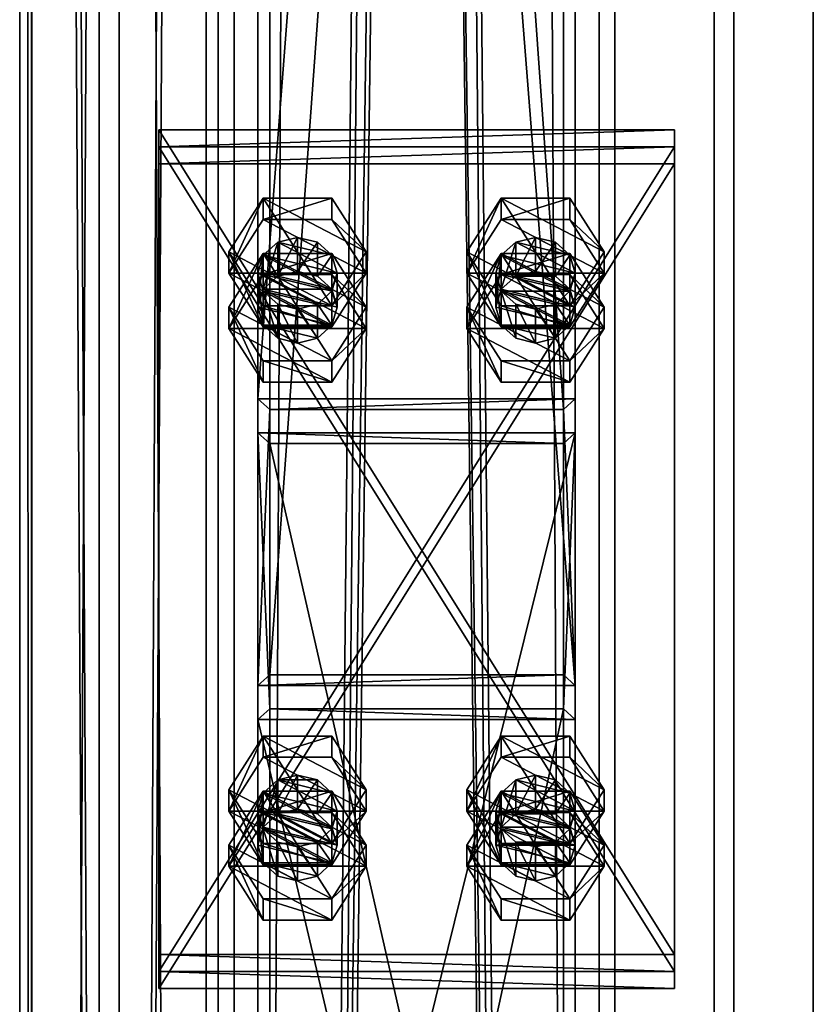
# Model space of a CAD drawing. Header units: millimetres. Extents: x -333 to 67333, y -930 to 39730.
# Tile 165 of 256: x -100 to 100, y 12513 to 12761. Entities that reach past the tile are written whole.
import ezdxf

# ---------------------------------------------------------------- set-up
doc = ezdxf.new("R2010")
doc.units = ezdxf.units.MM
for name, color, linetype in [('13', 7, 'Continuous'), ('3', 7, 'Continuous'), ('5', 7, 'Continuous'), ('6', 7, 'Continuous'), ('95', 7, 'Continuous'), ('99', 7, 'Continuous')]:
    doc.layers.add(name, color=color, linetype=linetype)

msp = doc.modelspace()

# ---------------------------------------------------------------- meshes
at = {"layer": '13', "color": 30}
mesh = msp.add_polyface(dxfattribs=at)
corners = [(-100, 9474.38, 2980), (-50, 9474.38, 2980), (-50, 19324.35, 2980), (-100, 19324.35, 2980), (-50, 9474.38, 2983), (-50, 19324.35, 2983), (-97, 9474.38, 2983), (-97, 19324.35, 2983), (-97, 9474.38, 3030), (-97, 19324.35, 3030), (-100, 9474.38, 3030), (-100, 19324.35, 3030)]
mesh.append_faces([[corners[k] for k in face] for face in [(0, 2, 3, 3), (1, 5, 2, 2), (4, 7, 5, 5), (6, 9, 7, 7), (8, 11, 9, 9), (10, 3, 11, 11), (0, 4, 1, 1), (8, 0, 10, 10), (7, 2, 5, 5)]], dxfattribs={"vtx0": -1, "color": 30})
mesh.append_faces([[corners[k] for k in face] for face in [(4, 0, 6, 6), (6, 0, 8, 8), (3, 7, 11, 11)]], dxfattribs={"vtx0": -1, "vtx1": -1, "color": 30})
mesh.append_faces([[corners[k] for k in face] for face in [(7, 3, 2, 2)]], dxfattribs={"vtx0": -1, "vtx2": -1, "vtx3": -1, "color": 30})
mesh.append_faces([[corners[k] for k in face] for face in [(9, 11, 7, 7)]], dxfattribs={"vtx1": -1, "color": 30})
mesh.append_faces([[corners[k] for k in face] for face in [(0, 1, 2, 2), (1, 4, 5, 5), (4, 6, 7, 7), (6, 8, 9, 9), (8, 10, 11, 11), (10, 0, 3, 3)]], dxfattribs={"vtx2": -1, "vtx3": -1, "color": 30})
mesh = msp.add_polyface(dxfattribs=at)
corners = [(-100.06, 6519.5, 4450), (-100.06, 6519.5, 4370), (-100.06, 15245.3, 4370), (-100.06, 15245.3, 4450), (-50.06, 6519.5, 4450), (-50.06, 15245.3, 4450), (-50.06, 6519.5, 4370), (-50.06, 15245.3, 4370), (-53.06, 15245.3, 4373), (-97.06, 15245.3, 4373), (-97.06, 15245.3, 4447), (-53.06, 15245.3, 4447), (-97.06, 6519.5, 4447), (-53.06, 6519.5, 4447), (-97.06, 6519.5, 4373), (-53.06, 6519.5, 4373)]
mesh.append_faces([[corners[k] for k in face] for face in [(0, 2, 3, 3), (4, 3, 5, 5), (6, 5, 7, 7), (12, 11, 10, 10), (14, 10, 9, 9), (15, 9, 8, 8), (13, 8, 11, 11), (1, 7, 2, 2)]], dxfattribs={"vtx0": -1, "color": 30})
mesh.append_faces([[corners[k] for k in face] for face in [(7, 8, 2, 2), (8, 5, 11, 11), (11, 5, 10, 10), (2, 9, 3, 3), (9, 2, 8, 8), (3, 10, 5, 5), (0, 12, 1, 1), (12, 4, 13, 13), (13, 4, 15, 15), (1, 14, 6, 6), (14, 1, 12, 12), (6, 15, 4, 4)]], dxfattribs={"vtx0": -1, "vtx1": -1, "color": 30})
mesh.append_faces([[corners[k] for k in face] for face in [(8, 7, 5, 5), (3, 9, 10, 10), (12, 0, 4, 4), (6, 14, 15, 15)]], dxfattribs={"vtx0": -1, "vtx2": -1, "vtx3": -1, "color": 30})
mesh.append_faces([[corners[k] for k in face] for face in [(0, 1, 2, 2), (4, 0, 3, 3), (6, 4, 5, 5), (12, 13, 11, 11), (14, 12, 10, 10), (15, 14, 9, 9), (13, 15, 8, 8), (1, 6, 7, 7)]], dxfattribs={"vtx2": -1, "vtx3": -1, "color": 30})
at = {"layer": '3', "color": 91}
mesh = msp.add_polyface(dxfattribs=at)
corners = [(-37, 13702.99, 5976.91), (37, 13702.99, 5976.91), (37, 12662.99, 3783.11), (-37, 12662.99, 3783.11), (37, 13611.92, 5957.55), (37, 12596.12, 3814.81), (-37, 13611.92, 5957.55), (-37, 12596.12, 3814.81), (-40, 13706.68, 5977.69), (-40, 13608.23, 5956.77), (-40, 12593.41, 3816.09), (-40, 12665.7, 3781.82), (40, 13608.23, 5956.77), (40, 12593.41, 3816.09), (40, 13706.68, 5977.69), (40, 12665.7, 3781.82)]
mesh.append_faces([[corners[k] for k in face] for face in [(0, 2, 3, 3), (1, 5, 2, 2), (4, 7, 5, 5), (6, 3, 7, 7), (8, 10, 11, 11), (9, 13, 10, 10), (12, 15, 13, 13), (14, 11, 15, 15)]], dxfattribs={"vtx0": -1, "color": 91})
mesh.append_faces([[corners[k] for k in face] for face in [(9, 6, 12, 12), (6, 8, 0, 0), (0, 8, 1, 1), (12, 4, 14, 14), (4, 12, 6, 6), (14, 1, 8, 8), (11, 3, 15, 15), (3, 10, 7, 7), (7, 10, 5, 5), (15, 2, 13, 13), (2, 15, 3, 3), (13, 5, 10, 10)]], dxfattribs={"vtx0": -1, "vtx1": -1, "color": 91})
mesh.append_faces([[corners[k] for k in face] for face in [(6, 9, 8, 8), (14, 4, 1, 1), (3, 11, 10, 10), (13, 2, 5, 5)]], dxfattribs={"vtx0": -1, "vtx2": -1, "vtx3": -1, "color": 91})
mesh.append_faces([[corners[k] for k in face] for face in [(0, 1, 2, 2), (1, 4, 5, 5), (4, 6, 7, 7), (6, 0, 3, 3), (8, 9, 10, 10), (9, 12, 13, 13), (12, 14, 15, 15), (14, 8, 11, 11)]], dxfattribs={"vtx2": -1, "vtx3": -1, "color": 91})
mesh = msp.add_polyface(dxfattribs=at)
corners = [(-37, 12654.42, 3765.04), (37, 12654.42, 3765.04), (37, 12329.67, 3080), (-37, 12329.67, 3080), (37, 12587.55, 3796.73), (37, 12247.78, 3080), (-37, 12587.55, 3796.73), (-37, 12247.78, 3080), (-40, 12657.13, 3763.75), (-40, 12584.84, 3798.02), (-40, 12244.46, 3080), (-40, 12332.99, 3080), (40, 12584.84, 3798.02), (40, 12244.46, 3080), (40, 12657.13, 3763.75), (40, 12332.99, 3080)]
mesh.append_faces([[corners[k] for k in face] for face in [(0, 2, 3, 3), (1, 5, 2, 2), (4, 7, 5, 5), (6, 3, 7, 7), (8, 10, 11, 11), (9, 13, 10, 10), (12, 15, 13, 13), (14, 11, 15, 15)]], dxfattribs={"vtx0": -1, "color": 91})
mesh.append_faces([[corners[k] for k in face] for face in [(9, 6, 12, 12), (6, 8, 0, 0), (0, 8, 1, 1), (12, 4, 14, 14), (4, 12, 6, 6), (14, 1, 8, 8), (11, 3, 15, 15), (3, 10, 7, 7), (7, 10, 5, 5), (15, 2, 13, 13), (2, 15, 3, 3), (13, 5, 10, 10)]], dxfattribs={"vtx0": -1, "vtx1": -1, "color": 91})
mesh.append_faces([[corners[k] for k in face] for face in [(6, 9, 8, 8), (14, 4, 1, 1), (3, 11, 10, 10), (13, 2, 5, 5)]], dxfattribs={"vtx0": -1, "vtx2": -1, "vtx3": -1, "color": 91})
mesh.append_faces([[corners[k] for k in face] for face in [(0, 1, 2, 2), (1, 4, 5, 5), (4, 6, 7, 7), (6, 0, 3, 3), (8, 9, 10, 10), (9, 12, 13, 13), (12, 14, 15, 15), (14, 8, 11, 11)]], dxfattribs={"vtx2": -1, "vtx3": -1, "color": 91})
at = {"layer": '5', "color": 131}
mesh = msp.add_polyface(dxfattribs=at)
corners = [(46, 9414.72, 2984), (-46, 9414.72, 2984), (-46, 19384.69, 2984), (46, 19384.69, 2984), (-46, 9414.72, 3076), (-46, 19384.69, 3076), (46, 9414.72, 3076), (46, 19384.69, 3076), (50, 9414.72, 2980), (50, 9414.72, 3080), (50, 19384.69, 3080), (50, 19384.69, 2980), (-50, 9414.72, 3080), (-50, 19384.69, 3080), (-50, 9414.72, 2980), (-50, 19384.69, 2980)]
mesh.append_faces([[corners[k] for k in face] for face in [(0, 2, 3, 3), (1, 5, 2, 2), (4, 7, 5, 5), (6, 3, 7, 7), (8, 10, 11, 11), (9, 13, 10, 10), (12, 15, 13, 13), (14, 11, 15, 15)]], dxfattribs={"vtx0": -1, "color": 131})
mesh.append_faces([[corners[k] for k in face] for face in [(9, 6, 12, 12), (6, 8, 0, 0), (0, 8, 1, 1), (12, 4, 14, 14), (4, 12, 6, 6), (14, 1, 8, 8), (11, 3, 15, 15), (3, 10, 7, 7), (7, 10, 5, 5), (15, 2, 13, 13), (2, 15, 3, 3), (13, 5, 10, 10)]], dxfattribs={"vtx0": -1, "vtx1": -1, "color": 131})
mesh.append_faces([[corners[k] for k in face] for face in [(6, 9, 8, 8), (14, 4, 1, 1), (3, 11, 10, 10), (13, 2, 5, 5)]], dxfattribs={"vtx0": -1, "vtx2": -1, "vtx3": -1, "color": 131})
mesh.append_faces([[corners[k] for k in face] for face in [(0, 1, 2, 2), (1, 4, 5, 5), (4, 6, 7, 7), (6, 0, 3, 3), (8, 9, 10, 10), (9, 12, 13, 13), (12, 14, 15, 15), (14, 8, 11, 11)]], dxfattribs={"vtx2": -1, "vtx3": -1, "color": 131})
at = {"layer": '6', "color": 2}
mesh = msp.add_polyface(dxfattribs=at)
corners = [(80, 19379.86, 7183.53), (-80, 19379.86, 7183.53), (-80, 7954.66, 4755.1), (80, 7954.66, 4755.1), (80, 19379.86, 7347.1), (80, 7921.4, 4911.61), (-80, 19379.86, 7347.1), (-80, 7921.4, 4911.61), (-75, 7953.62, 4759.99), (75, 7953.62, 4759.99), (75, 7922.44, 4906.72), (-75, 7922.44, 4906.72), (75, 19379.86, 7188.64), (75, 19379.86, 7341.99), (-75, 19379.86, 7188.64), (-75, 19379.86, 7341.99)]
mesh.append_faces([[corners[k] for k in face] for face in [(0, 2, 3, 3), (4, 3, 5, 5), (6, 5, 7, 7), (1, 7, 2, 2), (12, 10, 9, 9), (14, 9, 8, 8), (15, 8, 11, 11), (13, 11, 10, 10)]], dxfattribs={"vtx0": -1, "color": 2})
mesh.append_faces([[corners[k] for k in face] for face in [(2, 8, 3, 3), (8, 7, 11, 11), (11, 7, 10, 10), (3, 9, 5, 5), (9, 3, 8, 8), (5, 10, 7, 7), (0, 12, 1, 1), (12, 4, 13, 13), (13, 4, 15, 15), (1, 14, 6, 6), (14, 1, 12, 12), (6, 15, 4, 4)]], dxfattribs={"vtx0": -1, "vtx1": -1, "color": 2})
mesh.append_faces([[corners[k] for k in face] for face in [(8, 2, 7, 7), (5, 9, 10, 10), (12, 0, 4, 4), (6, 14, 15, 15)]], dxfattribs={"vtx0": -1, "vtx2": -1, "vtx3": -1, "color": 2})
mesh.append_faces([[corners[k] for k in face] for face in [(0, 1, 2, 2), (4, 0, 3, 3), (6, 4, 5, 5), (1, 6, 7, 7), (12, 13, 10, 10), (14, 12, 9, 9), (15, 14, 8, 8), (13, 15, 11, 11)]], dxfattribs={"vtx2": -1, "vtx3": -1, "color": 2})
at = {"layer": '95', "color": 7}
mesh = msp.add_polyface(dxfattribs=at)
corners = [(-40, 12688.76, 3748.76), (-38.66, 12693.28, 3746.62), (-38.66, 12701.84, 3764.69), (-40, 12697.33, 3766.83), (-35, 12696.58, 3745.05), (-35, 12705.15, 3763.12), (-30, 12697.79, 3744.47), (-30, 12706.36, 3762.55), (-25, 12696.58, 3745.05), (-25, 12705.15, 3763.12), (-21.34, 12693.28, 3746.62), (-21.34, 12701.84, 3764.69), (-20, 12688.76, 3748.76), (-20, 12697.33, 3766.83), (-21.34, 12692.81, 3768.97), (-25, 12689.5, 3770.54), (-38.66, 12692.81, 3768.97), (-47.32, 12697.33, 3766.83), (-38.66, 12710.88, 3760.4), (-38.66, 12716.23, 3771.7), (-47.32, 12702.68, 3778.12), (-21.34, 12710.88, 3760.4), (-21.34, 12716.23, 3771.7), (-12.68, 12697.33, 3766.83), (-12.68, 12702.68, 3778.12), (-21.34, 12689.13, 3784.55), (-38.66, 12683.77, 3773.26), (-47.32, 12683.4, 3737.46), (-38.66, 12696.96, 3731.04), (-38.66, 12702.31, 3742.33), (-21.34, 12696.96, 3731.04), (-21.34, 12702.31, 3742.33), (-12.68, 12688.76, 3748.76), (-12.68, 12683.4, 3737.46)]
mesh.append_faces([[corners[k] for k in face] for face in [(0, 2, 3, 3), (1, 5, 2, 2), (4, 7, 5, 5), (6, 9, 7, 7), (8, 11, 9, 9), (10, 13, 11, 11), (12, 14, 13, 13), (6, 10, 8, 8), (11, 7, 9, 9), (17, 19, 20, 20), (18, 22, 19, 19), (21, 24, 22, 22), (23, 25, 24, 24), (18, 23, 21, 21), (24, 19, 22, 22), (28, 31, 29, 29), (30, 32, 31, 31), (28, 33, 30, 30), (32, 29, 31, 31)]], dxfattribs={"vtx0": -1, "color": 7})
mesh.append_faces([[corners[k] for k in face] for face in [(14, 2, 13, 13), (13, 5, 11, 11), (25, 19, 24, 24)]], dxfattribs={"vtx0": -1, "vtx1": -1, "color": 7})
mesh.append_faces([[corners[k] for k in face] for face in [(10, 6, 4, 4), (10, 4, 1, 1), (15, 16, 3, 3), (14, 3, 2, 2), (13, 2, 5, 5), (11, 5, 7, 7), (23, 18, 17, 17), (25, 20, 19, 19)]], dxfattribs={"vtx0": -1, "vtx2": -1, "vtx3": -1, "color": 7})
mesh.append_faces([[corners[k] for k in face] for face in [(0, 1, 2, 2), (1, 4, 5, 5), (4, 6, 7, 7), (6, 8, 9, 9), (8, 10, 11, 11), (10, 12, 13, 13), (17, 18, 19, 19), (18, 21, 22, 22), (21, 23, 24, 24), (26, 17, 20, 20), (27, 28, 29, 29), (28, 30, 31, 31)]], dxfattribs={"vtx2": -1, "vtx3": -1, "color": 7})
mesh = msp.add_polyface(dxfattribs=at)
corners = [(20, 12688.76, 3748.76), (21.34, 12693.28, 3746.62), (21.34, 12701.84, 3764.69), (20, 12697.33, 3766.83), (25, 12696.58, 3745.05), (25, 12705.15, 3763.12), (30, 12697.79, 3744.47), (30, 12706.36, 3762.55), (35, 12696.58, 3745.05), (35, 12705.15, 3763.12), (38.66, 12693.28, 3746.62), (38.66, 12701.84, 3764.69), (40, 12688.76, 3748.76), (40, 12697.33, 3766.83), (38.66, 12692.81, 3768.97), (21.34, 12692.81, 3768.97), (12.68, 12697.33, 3766.83), (21.34, 12710.88, 3760.4), (21.34, 12716.23, 3771.7), (12.68, 12702.68, 3778.12), (38.66, 12710.88, 3760.4), (38.66, 12716.23, 3771.7), (47.32, 12697.33, 3766.83), (47.32, 12702.68, 3778.12), (38.66, 12689.13, 3784.55), (21.34, 12683.77, 3773.26), (12.68, 12683.4, 3737.46), (21.34, 12696.96, 3731.04), (21.34, 12702.31, 3742.33), (38.66, 12696.96, 3731.04), (38.66, 12702.31, 3742.33), (47.32, 12688.76, 3748.76), (47.32, 12683.4, 3737.46)]
mesh.append_faces([[corners[k] for k in face] for face in [(0, 2, 3, 3), (1, 5, 2, 2), (4, 7, 5, 5), (6, 9, 7, 7), (8, 11, 9, 9), (10, 13, 11, 11), (12, 14, 13, 13), (4, 8, 6, 6), (11, 7, 9, 9), (16, 18, 19, 19), (17, 21, 18, 18), (20, 23, 21, 21), (22, 24, 23, 23), (17, 22, 20, 20), (23, 18, 21, 21), (27, 30, 28, 28), (29, 31, 30, 30), (27, 32, 29, 29), (31, 28, 30, 30)]], dxfattribs={"vtx0": -1, "color": 7})
mesh.append_faces([[corners[k] for k in face] for face in [(8, 4, 10, 10), (14, 2, 13, 13), (13, 5, 11, 11), (24, 18, 23, 23)]], dxfattribs={"vtx0": -1, "vtx1": -1, "color": 7})
mesh.append_faces([[corners[k] for k in face] for face in [(12, 4, 1, 1), (14, 15, 3, 3), (14, 3, 2, 2), (13, 2, 5, 5), (11, 5, 7, 7), (22, 17, 16, 16), (24, 19, 18, 18)]], dxfattribs={"vtx0": -1, "vtx2": -1, "vtx3": -1, "color": 7})
mesh.append_faces([[corners[k] for k in face] for face in [(0, 1, 2, 2), (1, 4, 5, 5), (4, 6, 7, 7), (6, 8, 9, 9), (8, 10, 11, 11), (10, 12, 13, 13), (16, 17, 18, 18), (17, 20, 21, 21), (20, 22, 23, 23), (25, 16, 19, 19), (26, 27, 28, 28), (27, 29, 30, 30)]], dxfattribs={"vtx2": -1, "vtx3": -1, "color": 7})
mesh = msp.add_polyface(dxfattribs=at)
corners = [(-20, 12688.76, 3748.76), (-21.34, 12684.24, 3750.9), (-21.34, 12692.81, 3768.97), (-25, 12680.93, 3752.47), (-25, 12689.5, 3770.54), (-30, 12679.72, 3753.04), (-30, 12688.29, 3771.11), (-35, 12680.93, 3752.47), (-35, 12689.5, 3770.54), (-38.66, 12684.24, 3750.9), (-38.66, 12692.81, 3768.97), (-40, 12688.76, 3748.76), (-40, 12697.33, 3766.83), (-21.34, 12693.28, 3746.62), (-38.66, 12693.28, 3746.62), (-12.68, 12697.33, 3766.83), (-21.34, 12683.77, 3773.26), (-21.34, 12689.13, 3784.55), (-38.66, 12683.77, 3773.26), (-38.66, 12689.13, 3784.55), (-47.32, 12702.68, 3778.12), (-47.32, 12697.33, 3766.83), (-47.32, 12683.4, 3737.46), (-38.66, 12702.31, 3742.33), (-47.32, 12688.76, 3748.76), (-21.34, 12696.96, 3731.04), (-12.68, 12683.4, 3737.46), (-12.68, 12688.76, 3748.76), (-21.34, 12669.85, 3743.89), (-21.34, 12675.2, 3755.18), (-38.66, 12669.85, 3743.89), (-38.66, 12675.2, 3755.18), (-38.66, 12696.96, 3731.04)]
mesh.append_faces([[corners[k] for k in face] for face in [(1, 4, 2, 2), (3, 6, 4, 4), (5, 8, 6, 6), (7, 10, 8, 8), (9, 12, 10, 10), (5, 9, 7, 7), (10, 6, 8, 8), (16, 19, 17, 17), (18, 20, 19, 19), (16, 21, 18, 18), (20, 17, 19, 19), (22, 23, 24, 24), (26, 29, 27, 27), (28, 31, 29, 29), (30, 24, 31, 31), (28, 22, 30, 30), (24, 29, 31, 31)]], dxfattribs={"vtx0": -1, "color": 7})
mesh.append_faces([[corners[k] for k in face] for face in [(13, 14, 0, 0), (0, 14, 1, 1), (1, 9, 3, 3), (3, 9, 5, 5), (6, 10, 4, 4), (4, 12, 2, 2), (15, 21, 16, 16), (26, 22, 28, 28), (29, 23, 27, 27)]], dxfattribs={"vtx0": -1, "vtx1": -1, "color": 7})
mesh.append_faces([[corners[k] for k in face] for face in [(1, 14, 11, 11), (1, 11, 9, 9), (26, 32, 22, 22), (29, 24, 23, 23)]], dxfattribs={"vtx0": -1, "vtx2": -1, "vtx3": -1, "color": 7})
mesh.append_faces([[corners[k] for k in face] for face in [(0, 1, 2, 2), (1, 3, 4, 4), (3, 5, 6, 6), (5, 7, 8, 8), (7, 9, 10, 10), (9, 11, 12, 12), (15, 16, 17, 17), (16, 18, 19, 19), (25, 26, 27, 27), (26, 28, 29, 29), (28, 30, 31, 31), (30, 22, 24, 24)]], dxfattribs={"vtx2": -1, "vtx3": -1, "color": 7})
mesh = msp.add_polyface(dxfattribs=at)
corners = [(40, 12688.76, 3748.76), (38.66, 12684.24, 3750.9), (38.66, 12692.81, 3768.97), (35, 12680.93, 3752.47), (35, 12689.5, 3770.54), (30, 12679.72, 3753.04), (30, 12688.29, 3771.11), (25, 12680.93, 3752.47), (25, 12689.5, 3770.54), (21.34, 12684.24, 3750.9), (21.34, 12692.81, 3768.97), (20, 12688.76, 3748.76), (20, 12697.33, 3766.83), (38.66, 12693.28, 3746.62), (25, 12696.58, 3745.05), (21.34, 12693.28, 3746.62), (47.32, 12697.33, 3766.83), (38.66, 12683.77, 3773.26), (38.66, 12689.13, 3784.55), (21.34, 12683.77, 3773.26), (21.34, 12689.13, 3784.55), (12.68, 12702.68, 3778.12), (12.68, 12697.33, 3766.83), (12.68, 12683.4, 3737.46), (21.34, 12702.31, 3742.33), (12.68, 12688.76, 3748.76), (38.66, 12696.96, 3731.04), (47.32, 12683.4, 3737.46), (47.32, 12688.76, 3748.76), (38.66, 12669.85, 3743.89), (38.66, 12675.2, 3755.18), (21.34, 12669.85, 3743.89), (21.34, 12675.2, 3755.18), (21.34, 12696.96, 3731.04)]
mesh.append_faces([[corners[k] for k in face] for face in [(1, 4, 2, 2), (3, 6, 4, 4), (5, 8, 6, 6), (7, 10, 8, 8), (9, 12, 10, 10), (5, 9, 7, 7), (10, 6, 8, 8), (17, 20, 18, 18), (19, 21, 20, 20), (17, 22, 19, 19), (21, 18, 20, 20), (23, 24, 25, 25), (27, 30, 28, 28), (29, 32, 30, 30), (31, 25, 32, 32), (29, 23, 31, 31), (25, 30, 32, 32)]], dxfattribs={"vtx0": -1, "color": 7})
mesh.append_faces([[corners[k] for k in face] for face in [(13, 14, 0, 0), (0, 15, 1, 1), (1, 9, 3, 3), (3, 9, 5, 5), (6, 10, 4, 4), (4, 10, 2, 2), (16, 22, 17, 17), (27, 23, 29, 29), (30, 24, 28, 28)]], dxfattribs={"vtx0": -1, "vtx1": -1, "color": 7})
mesh.append_faces([[corners[k] for k in face] for face in [(1, 15, 11, 11), (1, 11, 9, 9), (27, 33, 23, 23), (30, 25, 24, 24)]], dxfattribs={"vtx0": -1, "vtx2": -1, "vtx3": -1, "color": 7})
mesh.append_faces([[corners[k] for k in face] for face in [(0, 1, 2, 2), (1, 3, 4, 4), (3, 5, 6, 6), (5, 7, 8, 8), (7, 9, 10, 10), (9, 11, 12, 12), (16, 17, 18, 18), (17, 19, 20, 20), (26, 27, 28, 28), (27, 29, 30, 30), (29, 31, 32, 32), (31, 23, 25, 25)]], dxfattribs={"vtx2": -1, "vtx3": -1, "color": 7})
mesh = msp.add_polyface(dxfattribs=at)
corners = [(-40, 12553.22, 3813.01), (-38.66, 12557.74, 3810.87), (-38.66, 12566.3, 3828.94), (-40, 12561.78, 3831.08), (-35, 12561.04, 3809.3), (-35, 12569.61, 3827.37), (-30, 12562.25, 3808.73), (-30, 12570.82, 3826.8), (-25, 12561.04, 3809.3), (-25, 12569.61, 3827.37), (-21.34, 12557.74, 3810.87), (-21.34, 12566.3, 3828.94), (-20, 12553.22, 3813.01), (-20, 12561.78, 3831.08), (-21.34, 12557.27, 3833.23), (-25, 12553.96, 3834.79), (-38.66, 12557.27, 3833.23), (-47.32, 12561.78, 3831.08), (-38.66, 12575.34, 3824.66), (-38.66, 12580.69, 3835.95), (-47.32, 12567.14, 3842.38), (-21.34, 12575.34, 3824.66), (-21.34, 12580.69, 3835.95), (-12.68, 12561.78, 3831.08), (-12.68, 12567.14, 3842.38), (-21.34, 12553.58, 3848.81), (-38.66, 12548.23, 3837.51), (-47.32, 12547.86, 3801.72), (-38.66, 12561.42, 3795.29), (-38.66, 12566.77, 3806.59), (-21.34, 12561.42, 3795.29), (-21.34, 12566.77, 3806.59), (-12.68, 12553.22, 3813.01), (-12.68, 12547.86, 3801.72)]
mesh.append_faces([[corners[k] for k in face] for face in [(0, 2, 3, 3), (1, 5, 2, 2), (4, 7, 5, 5), (6, 9, 7, 7), (8, 11, 9, 9), (10, 13, 11, 11), (12, 14, 13, 13), (6, 10, 8, 8), (9, 5, 7, 7), (17, 19, 20, 20), (18, 22, 19, 19), (21, 24, 22, 22), (23, 25, 24, 24), (18, 23, 21, 21), (24, 19, 22, 22), (28, 31, 29, 29), (30, 32, 31, 31), (28, 33, 30, 30), (32, 29, 31, 31)]], dxfattribs={"vtx0": -1, "color": 7})
mesh.append_faces([[corners[k] for k in face] for face in [(15, 3, 14, 14), (14, 2, 13, 13), (13, 5, 11, 11), (11, 5, 9, 9), (25, 19, 24, 24)]], dxfattribs={"vtx0": -1, "vtx1": -1, "color": 7})
mesh.append_faces([[corners[k] for k in face] for face in [(10, 6, 4, 4), (15, 16, 3, 3), (14, 3, 2, 2), (13, 2, 5, 5), (23, 18, 17, 17), (25, 20, 19, 19)]], dxfattribs={"vtx0": -1, "vtx2": -1, "vtx3": -1, "color": 7})
mesh.append_faces([[corners[k] for k in face] for face in [(0, 1, 2, 2), (1, 4, 5, 5), (4, 6, 7, 7), (6, 8, 9, 9), (8, 10, 11, 11), (10, 12, 13, 13), (17, 18, 19, 19), (18, 21, 22, 22), (21, 23, 24, 24), (26, 17, 20, 20), (27, 28, 29, 29), (28, 30, 31, 31)]], dxfattribs={"vtx2": -1, "vtx3": -1, "color": 7})
mesh = msp.add_polyface(dxfattribs=at)
corners = [(20, 12553.22, 3813.01), (21.34, 12557.74, 3810.87), (21.34, 12566.3, 3828.94), (20, 12561.78, 3831.08), (25, 12561.04, 3809.3), (25, 12569.61, 3827.37), (30, 12562.25, 3808.73), (30, 12570.82, 3826.8), (35, 12561.04, 3809.3), (35, 12569.61, 3827.37), (38.66, 12557.74, 3810.87), (38.66, 12566.3, 3828.94), (40, 12553.22, 3813.01), (40, 12561.78, 3831.08), (38.66, 12557.27, 3833.23), (35, 12553.96, 3834.79), (21.34, 12557.27, 3833.23), (12.68, 12561.78, 3831.08), (21.34, 12575.34, 3824.66), (21.34, 12580.69, 3835.95), (12.68, 12567.14, 3842.38), (38.66, 12575.34, 3824.66), (38.66, 12580.69, 3835.95), (47.32, 12561.78, 3831.08), (47.32, 12567.14, 3842.38), (38.66, 12553.58, 3848.81), (21.34, 12548.23, 3837.51), (12.68, 12547.86, 3801.72), (21.34, 12561.42, 3795.29), (21.34, 12566.77, 3806.59), (38.66, 12561.42, 3795.29), (38.66, 12566.77, 3806.59), (47.32, 12553.22, 3813.01), (47.32, 12547.86, 3801.72)]
mesh.append_faces([[corners[k] for k in face] for face in [(0, 2, 3, 3), (1, 5, 2, 2), (4, 7, 5, 5), (6, 9, 7, 7), (8, 11, 9, 9), (10, 13, 11, 11), (12, 14, 13, 13), (4, 8, 6, 6), (11, 7, 9, 9), (17, 19, 20, 20), (18, 22, 19, 19), (21, 24, 22, 22), (23, 25, 24, 24), (18, 23, 21, 21), (24, 19, 22, 22), (28, 31, 29, 29), (30, 32, 31, 31), (28, 33, 30, 30), (32, 29, 31, 31)]], dxfattribs={"vtx0": -1, "color": 7})
mesh.append_faces([[corners[k] for k in face] for face in [(8, 4, 10, 10), (14, 2, 13, 13), (13, 5, 11, 11), (25, 19, 24, 24)]], dxfattribs={"vtx0": -1, "vtx1": -1, "color": 7})
mesh.append_faces([[corners[k] for k in face] for face in [(10, 4, 1, 1), (15, 16, 3, 3), (14, 3, 2, 2), (13, 2, 5, 5), (11, 5, 7, 7), (23, 18, 17, 17), (25, 20, 19, 19)]], dxfattribs={"vtx0": -1, "vtx2": -1, "vtx3": -1, "color": 7})
mesh.append_faces([[corners[k] for k in face] for face in [(0, 1, 2, 2), (1, 4, 5, 5), (4, 6, 7, 7), (6, 8, 9, 9), (8, 10, 11, 11), (10, 12, 13, 13), (17, 18, 19, 19), (18, 21, 22, 22), (21, 23, 24, 24), (26, 17, 20, 20), (27, 28, 29, 29), (28, 30, 31, 31)]], dxfattribs={"vtx2": -1, "vtx3": -1, "color": 7})
mesh = msp.add_polyface(dxfattribs=at)
corners = [(-20, 12553.22, 3813.01), (-21.34, 12548.7, 3815.15), (-21.34, 12557.27, 3833.23), (-25, 12545.39, 3816.72), (-25, 12553.96, 3834.79), (-30, 12544.18, 3817.3), (-30, 12552.75, 3835.37), (-35, 12545.39, 3816.72), (-35, 12553.96, 3834.79), (-38.66, 12548.7, 3815.15), (-38.66, 12557.27, 3833.23), (-40, 12553.22, 3813.01), (-40, 12561.78, 3831.08), (-21.34, 12557.74, 3810.87), (-35, 12561.04, 3809.3), (-38.66, 12557.74, 3810.87), (-12.68, 12561.78, 3831.08), (-21.34, 12548.23, 3837.51), (-21.34, 12553.58, 3848.81), (-38.66, 12548.23, 3837.51), (-38.66, 12553.58, 3848.81), (-47.32, 12567.14, 3842.38), (-47.32, 12561.78, 3831.08), (-47.32, 12547.86, 3801.72), (-38.66, 12566.77, 3806.59), (-47.32, 12553.22, 3813.01), (-21.34, 12561.42, 3795.29), (-12.68, 12547.86, 3801.72), (-12.68, 12553.22, 3813.01), (-21.34, 12534.31, 3808.14), (-21.34, 12539.66, 3819.44), (-38.66, 12534.31, 3808.14), (-38.66, 12539.66, 3819.44), (-38.66, 12561.42, 3795.29)]
mesh.append_faces([[corners[k] for k in face] for face in [(1, 4, 2, 2), (3, 6, 4, 4), (5, 8, 6, 6), (7, 10, 8, 8), (9, 12, 10, 10), (5, 9, 7, 7), (10, 6, 8, 8), (17, 20, 18, 18), (19, 21, 20, 20), (17, 22, 19, 19), (21, 18, 20, 20), (23, 24, 25, 25), (27, 30, 28, 28), (29, 32, 30, 30), (31, 25, 32, 32), (29, 23, 31, 31), (25, 30, 32, 32)]], dxfattribs={"vtx0": -1, "color": 7})
mesh.append_faces([[corners[k] for k in face] for face in [(13, 14, 0, 0), (0, 15, 1, 1), (1, 9, 3, 3), (3, 9, 5, 5), (6, 10, 4, 4), (16, 22, 17, 17), (27, 23, 29, 29), (30, 24, 28, 28)]], dxfattribs={"vtx0": -1, "vtx1": -1, "color": 7})
mesh.append_faces([[corners[k] for k in face] for face in [(0, 14, 15, 15), (1, 15, 11, 11), (1, 11, 9, 9), (27, 33, 23, 23), (30, 25, 24, 24)]], dxfattribs={"vtx0": -1, "vtx2": -1, "vtx3": -1, "color": 7})
mesh.append_faces([[corners[k] for k in face] for face in [(0, 1, 2, 2), (1, 3, 4, 4), (3, 5, 6, 6), (5, 7, 8, 8), (7, 9, 10, 10), (9, 11, 12, 12), (16, 17, 18, 18), (17, 19, 20, 20), (26, 27, 28, 28), (27, 29, 30, 30), (29, 31, 32, 32), (31, 23, 25, 25)]], dxfattribs={"vtx2": -1, "vtx3": -1, "color": 7})
mesh = msp.add_polyface(dxfattribs=at)
corners = [(40, 12553.22, 3813.01), (38.66, 12548.7, 3815.15), (38.66, 12557.27, 3833.23), (35, 12545.39, 3816.72), (35, 12553.96, 3834.79), (30, 12544.18, 3817.3), (30, 12552.75, 3835.37), (25, 12545.39, 3816.72), (25, 12553.96, 3834.79), (21.34, 12548.7, 3815.15), (21.34, 12557.27, 3833.23), (20, 12553.22, 3813.01), (20, 12561.78, 3831.08), (38.66, 12557.74, 3810.87), (21.34, 12557.74, 3810.87), (47.32, 12561.78, 3831.08), (38.66, 12548.23, 3837.51), (38.66, 12553.58, 3848.81), (21.34, 12548.23, 3837.51), (21.34, 12553.58, 3848.81), (12.68, 12567.14, 3842.38), (12.68, 12561.78, 3831.08), (12.68, 12547.86, 3801.72), (21.34, 12566.77, 3806.59), (12.68, 12553.22, 3813.01), (38.66, 12561.42, 3795.29), (47.32, 12547.86, 3801.72), (47.32, 12553.22, 3813.01), (38.66, 12534.31, 3808.14), (38.66, 12539.66, 3819.44), (21.34, 12534.31, 3808.14), (21.34, 12539.66, 3819.44), (21.34, 12561.42, 3795.29)]
mesh.append_faces([[corners[k] for k in face] for face in [(1, 4, 2, 2), (3, 6, 4, 4), (5, 8, 6, 6), (7, 10, 8, 8), (9, 12, 10, 10), (5, 9, 7, 7), (8, 4, 6, 6), (16, 19, 17, 17), (18, 20, 19, 19), (16, 21, 18, 18), (20, 17, 19, 19), (22, 23, 24, 24), (26, 29, 27, 27), (28, 31, 29, 29), (30, 24, 31, 31), (28, 22, 30, 30), (24, 29, 31, 31)]], dxfattribs={"vtx0": -1, "color": 7})
mesh.append_faces([[corners[k] for k in face] for face in [(13, 14, 0, 0), (0, 11, 1, 1), (1, 9, 3, 3), (3, 9, 5, 5), (4, 12, 2, 2), (15, 21, 16, 16), (26, 22, 28, 28), (29, 23, 27, 27)]], dxfattribs={"vtx0": -1, "vtx1": -1, "color": 7})
mesh.append_faces([[corners[k] for k in face] for face in [(0, 14, 11, 11), (1, 11, 9, 9), (4, 8, 10, 10), (26, 32, 22, 22), (29, 24, 23, 23)]], dxfattribs={"vtx0": -1, "vtx2": -1, "vtx3": -1, "color": 7})
mesh.append_faces([[corners[k] for k in face] for face in [(0, 1, 2, 2), (1, 3, 4, 4), (3, 5, 6, 6), (5, 7, 8, 8), (7, 9, 10, 10), (9, 11, 12, 12), (15, 16, 17, 17), (16, 18, 19, 19), (25, 26, 27, 27), (26, 28, 29, 29), (28, 30, 31, 31), (30, 22, 24, 24)]], dxfattribs={"vtx2": -1, "vtx3": -1, "color": 7})
at = {"layer": '99', "color": 7}
mesh = msp.add_polyface(dxfattribs=at)
corners = [(100, 1810, 1000), (-100, 1810, 1000), (-100, 4590, 1000), (100, 4590, 1000), (100, 1810, 2280), (-100, 1810, 2280), (100, 4590, 2280), (-100, 4590, 2280), (100, 0, 2950), (-100, 0, 2950), (-100, 38800, 2950), (100, 38800, 2950), (100, 38800, -700), (-100, 38800, -700), (-100, 0, -700), (100, 0, -700), (100, 36990, 2280), (-100, 36990, 2280), (-100, 34210, 2280), (100, 34210, 2280), (-100, 34210, 1000), (100, 34210, 1000), (-100, 36990, 1000), (100, 36990, 1000), (100, 19847.42, 2200), (-100, 19847.42, 2200), (-100, 18949.94, 2200), (100, 18949.94, 2200), (-100, 18949.94, 100), (100, 18949.94, 100), (-100, 19847.42, 100), (100, 19847.42, 100), (100, 30990, 2280), (-100, 30990, 2280), (-100, 28210, 2280), (100, 28210, 2280), (-100, 28210, 1000), (100, 28210, 1000), (-100, 30990, 1000), (100, 30990, 1000), (100, 24990, 2280), (-100, 24990, 2280), (-100, 22210, 2280), (100, 22210, 2280), (-100, 22210, 1000), (100, 22210, 1000), (-100, 24990, 1000), (100, 24990, 1000), (100, 16590, 2280), (-100, 16590, 2280), (-100, 13810, 2280), (100, 13810, 2280), (-100, 13810, 1000), (100, 13810, 1000), (-100, 16590, 1000), (100, 16590, 1000), (100, 10590, 1000), (100, 10590, 2280), (100, 7810, 2280), (100, 7810, 1000), (-100, 7810, 2280), (-100, 7810, 1000), (-100, 10590, 1000), (-100, 10590, 2280)]
mesh.append_faces([[corners[k] for k in face] for face in [(0, 2, 3, 3), (4, 1, 0, 0), (6, 5, 4, 4), (3, 7, 6, 6), (8, 10, 11, 11), (12, 10, 13, 13), (14, 12, 13, 13), (8, 14, 9, 9), (16, 18, 19, 19), (19, 20, 21, 21), (21, 22, 23, 23), (23, 17, 16, 16), (24, 26, 27, 27), (27, 28, 29, 29), (29, 30, 31, 31), (31, 25, 24, 24), (32, 34, 35, 35), (35, 36, 37, 37), (37, 38, 39, 39), (39, 33, 32, 32), (40, 42, 43, 43), (43, 44, 45, 45), (45, 46, 47, 47), (47, 41, 40, 40), (48, 50, 51, 51), (51, 52, 53, 53), (53, 54, 55, 55), (55, 49, 48, 48), (58, 61, 59, 59), (59, 62, 56, 56), (56, 63, 57, 57), (57, 60, 58, 58)]], dxfattribs={"vtx0": -1, "color": 7})
mesh.append_faces([[corners[k] for k in face] for face in [(29, 55, 27, 27), (55, 56, 53, 53), (27, 48, 24, 24), (15, 29, 12, 12), (0, 8, 4, 4), (4, 8, 6, 6), (58, 8, 57, 57), (51, 8, 48, 48), (43, 8, 40, 40), (35, 8, 32, 32), (19, 8, 16, 16), (12, 23, 11, 11), (31, 12, 29, 29), (23, 39, 21, 21), (11, 16, 8, 8), (32, 21, 39, 39), (21, 32, 19, 19), (40, 37, 47, 47), (37, 40, 35, 35), (24, 45, 31, 31), (45, 24, 43, 43), (57, 53, 56, 56), (53, 57, 51, 51), (6, 59, 3, 3), (59, 6, 58, 58), (42, 25, 44, 44), (25, 42, 26, 26), (44, 30, 46, 46), (36, 30, 38, 38), (20, 30, 22, 22), (9, 5, 10, 10), (5, 14, 1, 1), (1, 14, 2, 2), (61, 14, 62, 62), (52, 14, 54, 54), (28, 14, 30, 30), (10, 17, 13, 13), (17, 33, 18, 18), (13, 30, 14, 14), (38, 18, 33, 33), (18, 38, 20, 20), (46, 34, 41, 41), (34, 46, 36, 36), (26, 54, 28, 28), (62, 50, 63, 63), (50, 62, 52, 52), (2, 60, 7, 7), (60, 2, 61, 61)]], dxfattribs={"vtx0": -1, "vtx1": -1, "color": 7})
mesh.append_faces([[corners[k] for k in face] for face in [(55, 29, 0, 0), (55, 3, 59, 59), (29, 15, 0, 0), (6, 8, 58, 58), (57, 8, 51, 51), (48, 8, 43, 43), (40, 8, 35, 35), (32, 8, 19, 19), (23, 12, 31, 31), (23, 31, 45, 45), (23, 47, 37, 37), (43, 24, 48, 48), (46, 30, 36, 36), (38, 30, 20, 20), (2, 14, 61, 61), (62, 14, 52, 52), (54, 14, 28, 28), (17, 10, 5, 5), (17, 7, 60, 60), (17, 63, 50, 50), (17, 49, 42, 42), (17, 41, 34, 34), (13, 22, 30, 30), (49, 26, 42, 42)]], dxfattribs={"vtx0": -1, "vtx1": -1, "vtx2": -1, "vtx3": -1, "color": 7})
mesh.append_faces([[corners[k] for k in face] for face in [(55, 0, 3, 3), (55, 59, 56, 56), (27, 55, 48, 48), (0, 15, 8, 8), (23, 45, 47, 47), (23, 37, 39, 39), (11, 23, 16, 16), (44, 25, 30, 30), (5, 9, 14, 14), (17, 5, 7, 7), (17, 60, 63, 63), (17, 50, 49, 49), (17, 42, 41, 41), (17, 34, 33, 33), (13, 17, 22, 22), (26, 49, 54, 54)]], dxfattribs={"vtx0": -1, "vtx2": -1, "vtx3": -1, "color": 7})
mesh.append_faces([[corners[k] for k in face] for face in [(0, 1, 2, 2), (4, 5, 1, 1), (6, 7, 5, 5), (3, 2, 7, 7), (8, 9, 10, 10), (12, 11, 10, 10), (14, 15, 12, 12), (8, 15, 14, 14), (16, 17, 18, 18), (19, 18, 20, 20), (21, 20, 22, 22), (23, 22, 17, 17), (24, 25, 26, 26), (27, 26, 28, 28), (29, 28, 30, 30), (31, 30, 25, 25), (32, 33, 34, 34), (35, 34, 36, 36), (37, 36, 38, 38), (39, 38, 33, 33), (40, 41, 42, 42), (43, 42, 44, 44), (45, 44, 46, 46), (47, 46, 41, 41), (48, 49, 50, 50), (51, 50, 52, 52), (53, 52, 54, 54), (55, 54, 49, 49), (58, 60, 61, 61), (59, 61, 62, 62), (56, 62, 63, 63), (57, 63, 60, 60)]], dxfattribs={"vtx2": -1, "vtx3": -1, "color": 7})
mesh = msp.add_polyface(dxfattribs=at)
corners = [(65, 12525.64, 3848.22), (-65, 12525.64, 3848.22), (-65, 12733.47, 3749.69), (65, 12733.47, 3749.69), (-65, 12521.36, 3839.18), (-65, 12729.19, 3740.66), (65, 12521.36, 3839.18), (65, 12729.19, 3740.66)]
mesh.append_faces([[corners[k] for k in face] for face in [(0, 2, 3, 3), (1, 5, 2, 2), (4, 7, 5, 5), (6, 3, 7, 7), (1, 6, 4, 4), (3, 5, 7, 7)]], dxfattribs={"vtx0": -1, "color": 7})
mesh.append_faces([[corners[k] for k in face] for face in [(0, 1, 2, 2), (1, 4, 5, 5), (4, 6, 7, 7), (6, 0, 3, 3), (1, 0, 6, 6), (3, 2, 5, 5)]], dxfattribs={"vtx2": -1, "vtx3": -1, "color": 7})
mesh = msp.add_polyface(dxfattribs=at)
corners = [(65, 12521.36, 3839.18), (-65, 12521.36, 3839.18), (-65, 12729.19, 3740.66), (65, 12729.19, 3740.66), (-65, 12517.07, 3830.15), (-65, 12724.9, 3731.62), (65, 12517.07, 3830.15), (65, 12724.9, 3731.62)]
mesh.append_faces([[corners[k] for k in face] for face in [(0, 2, 3, 3), (1, 5, 2, 2), (4, 7, 5, 5), (6, 3, 7, 7), (1, 6, 4, 4), (3, 5, 7, 7)]], dxfattribs={"vtx0": -1, "color": 7})
mesh.append_faces([[corners[k] for k in face] for face in [(0, 1, 2, 2), (1, 4, 5, 5), (4, 6, 7, 7), (6, 0, 3, 3), (1, 0, 6, 6), (3, 2, 5, 5)]], dxfattribs={"vtx2": -1, "vtx3": -1, "color": 7})

doc.saveas('drawing.dxf')
